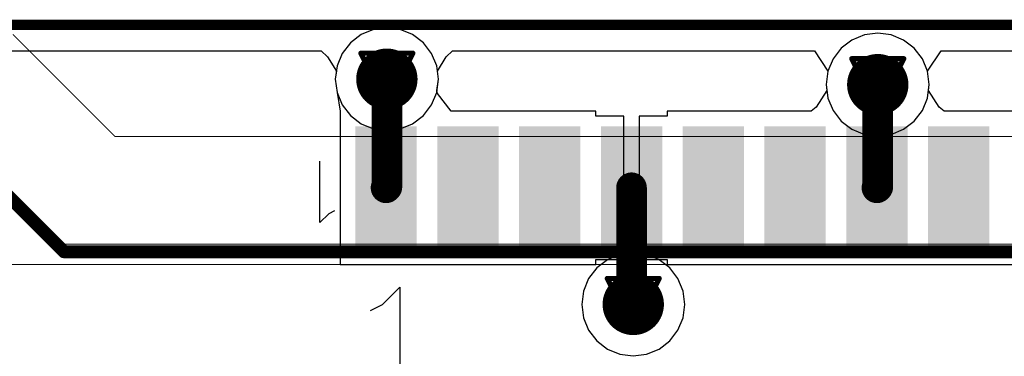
# Model space of a CAD drawing. Header units: millimetres. Extents: x 138 to 555, y 26 to 334.
# Tile 243 of 256: x 165.89 to 175.52, y 237.36 to 240.65. Entities that reach past the tile are written whole.
import ezdxf

# ---------------------------------------------------------------- set-up
doc = ezdxf.new("R2010")
doc.units = ezdxf.units.MM
for name, color, linetype in [('BottomLayer', 5, 'Continuous'), ('DrillDrawing', 1, 'Continuous'), ('Mechanical20', 56, 'Continuous'), ('Mechanical27', 56, 'Continuous'), ('MidLayer1', 16, 'Continuous'), ('MidLayer2', 76, 'Continuous'), ('MidLayer3', 90, 'Continuous'), ('MidLayer4', 156, 'Continuous'), ('MultiLayer', 9, 'Continuous'), ('TopLayer', 1, 'Continuous'), ('TopOverlay', 2, 'Continuous'), ('TopPaste', 8, 'Continuous'), ('TopSolder', 216, 'Continuous'), ('ViaHoleLayer', 16, 'Continuous')]:
    doc.layers.add(name, color=color, linetype=linetype)

# ---------------------------------------------------------------- blocks, each defined once
blk = doc.blocks.new('CON_SAMTEC_ERF8_030_070_L_DV_TR_MOD_B2123A_504')
at = {"layer": 'Mechanical20', "const_width": 0.01}
blk.add_lwpolyline([(3, -15.95), (3, 15.95)], dxfattribs=at)
at = {"layer": 'Mechanical27'}
for p, q in [((2.4757, -12.1036), (2.5042, -12.1607)), ((2.5042, -12.1607), (2.5899, -12.2464)), ((2.5899, -12.2464), (1.9901, -12.2464))]:
    blk.add_line(p, q, dxfattribs=at)
at = {"layer": 'Mechanical27', "const_width": 0.01}
for points in [[(2.8, -14.75), (2.8, 15.75)], [(1.75, -14.25), (1.75, 14.25)], [(0.75, -15.25), (1.75, -14.25)], [(1.8, -15.75), (2.8, -14.75)]]:
    blk.add_lwpolyline(points, dxfattribs=at)
at = {"layer": 'Mechanical27', "const_width": 0.005}
for points in [[(1.7475, -14.25, 1), (1.7525, -14.25, 1)], [(1.7475, -14.25, 1), (1.7525, -14.25, 1)], [(2.7975, -14.75, 1), (2.8025, -14.75, 1)], [(2.7975, -14.75, 1), (2.8025, -14.75, 1)]]:
    blk.add_lwpolyline(points, format="xyb", close=True, dxfattribs=at)
at = {"layer": 'TopLayer'}
for points in [[(1.7, -6.25), (2.8, -6.25), (1.7, -5.75), (2.8, -5.75)], [(1.7, -7.05), (2.8, -7.05), (1.7, -6.55), (2.8, -6.55)], [(1.7, -7.85), (2.8, -7.85), (1.7, -7.35), (2.8, -7.35)], [(1.7, -8.65), (2.8, -8.65), (1.7, -8.15), (2.8, -8.15)], [(1.7, -9.45), (2.8, -9.45), (1.7, -8.95), (2.8, -8.95)], [(1.7, -10.25), (2.8, -10.25), (1.7, -9.75), (2.8, -9.75)], [(1.7, -11.05), (2.8, -11.05), (1.7, -10.55), (2.8, -10.55)], [(1.7, -11.85), (2.8, -11.85), (1.7, -11.35), (2.8, -11.35)]]:
    blk.add_solid(points, dxfattribs=at)
at = {"layer": 'TopOverlay'}
for p, q in [((3.392, -11.6367), (3.2206, -11.4653)), ((3.2206, -11.4653), (4.4203, -11.4653)), ((3.4491, -11.7509), (3.392, -11.6367))]:
    blk.add_line(p, q, dxfattribs=at)
at = {"layer": 'TopOverlay', "const_width": 0.127}
for points in [[(2.875, -12), (2.875, 15.825)], [(2.875, -14.75), (2.875, -12)], [(1.8, -15.825), (2.875, -14.75)]]:
    blk.add_lwpolyline(points, dxfattribs=at)
at = {"layer": 'TopOverlay', "const_width": 0.0635}
for points in [[(2.8433, -12, 1), (2.9068, -12, 1)], [(2.8433, -12, 1), (2.9068, -12, 1)], [(2.8433, -14.75, 1), (2.9068, -14.75, 1)], [(2.8433, -14.75, 1), (2.9068, -14.75, 1)]]:
    blk.add_lwpolyline(points, format="xyb", close=True, dxfattribs=at)
at = {"layer": 'TopPaste'}
for points in [[(1.7, -6.25), (2.8, -6.25), (1.7, -5.75), (2.8, -5.75)], [(1.7, -7.05), (2.8, -7.05), (1.7, -6.55), (2.8, -6.55)], [(1.7, -7.85), (2.8, -7.85), (1.7, -7.35), (2.8, -7.35)], [(1.7, -8.65), (2.8, -8.65), (1.7, -8.15), (2.8, -8.15)], [(1.7, -9.45), (2.8, -9.45), (1.7, -8.95), (2.8, -8.95)], [(1.7, -10.25), (2.8, -10.25), (1.7, -9.75), (2.8, -9.75)], [(1.7, -11.05), (2.8, -11.05), (1.7, -10.55), (2.8, -10.55)], [(1.7, -11.85), (2.8, -11.85), (1.7, -11.35), (2.8, -11.35)]]:
    blk.add_solid(points, dxfattribs=at)
at = {"layer": 'TopSolder'}
for points in [[(1.65, -6.3), (2.85, -6.3), (1.65, -5.7), (2.85, -5.7)], [(1.65, -7.1), (2.85, -7.1), (1.65, -6.5), (2.85, -6.5)], [(1.65, -7.9), (2.85, -7.9), (1.65, -7.3), (2.85, -7.3)], [(1.65, -8.7), (2.85, -8.7), (1.65, -8.1), (2.85, -8.1)], [(1.65, -9.5), (2.85, -9.5), (1.65, -8.9), (2.85, -8.9)], [(1.65, -10.3), (2.85, -10.3), (1.65, -9.7), (2.85, -9.7)], [(1.65, -11.1), (2.85, -11.1), (1.65, -10.5), (2.85, -10.5)], [(1.65, -11.9), (2.85, -11.9), (1.65, -11.3), (2.85, -11.3)]]:
    blk.add_solid(points, dxfattribs=at)

msp = doc.modelspace()

# ---------------------------------------------------------------- linework, layer by layer
at = {"layer": 'BottomLayer'}
for p, q in [((165.6702, 240.3462), (168.8352, 240.3462)), ((168.8352, 240.3462), (168.8982, 240.2871)), ((170.0582, 240.2871), (170.1212, 240.3462)), ((170.1212, 240.3462), (173.6585, 240.3462)), ((173.6585, 240.3462), (173.7912, 240.1463)), ((174.7655, 240.1463), (174.8981, 240.3462)), ((174.8981, 240.3462), (176.8174, 240.3462)), ((168.8982, 240.2871), (168.984, 240.1462)), ((169.9724, 240.1462), (170.0582, 240.2871)), ((168.984, 240.1462), (168.9739, 240.0694)), ((169.9825, 240.0694), (169.9724, 240.1462)), ((173.7912, 240.1463), (173.774, 240.0158)), ((174.7826, 240.0158), (174.7655, 240.1463)), ((168.9739, 240.0694), (168.9911, 239.9389)), ((169.9654, 239.9389), (169.9825, 240.0694)), ((168.9911, 239.9389), (169.0415, 239.8172)), ((169.915, 239.8172), (169.9654, 239.9389)), ((173.774, 240.0158), (173.7912, 239.8853)), ((174.7655, 239.8853), (174.7826, 240.0158)), ((173.7912, 239.8853), (173.8416, 239.7636)), ((174.7151, 239.7636), (174.7655, 239.8853)), ((169.0415, 239.8172), (169.1216, 239.7128)), ((169.8348, 239.7128), (169.915, 239.8172)), ((173.8416, 239.7636), (173.9217, 239.6592)), ((174.6349, 239.6592), (174.7151, 239.7636)), ((169.1216, 239.7128), (169.2261, 239.6327)), ((169.7304, 239.6327), (169.8348, 239.7128)), ((173.9217, 239.6592), (174.0262, 239.579)), ((174.5305, 239.579), (174.6349, 239.6592)), ((169.2261, 239.6327), (169.3477, 239.5823)), ((169.3477, 239.5823), (169.4782, 239.5651)), ((169.4782, 239.5651), (169.6087, 239.5823)), ((169.6087, 239.5823), (169.7304, 239.6327)), ((174.0262, 239.579), (174.1478, 239.5287)), ((174.4088, 239.5287), (174.5305, 239.579)), ((174.1478, 239.5287), (174.2783, 239.5115)), ((174.2783, 239.5115), (174.4088, 239.5287))]:
    msp.add_line(p, q, dxfattribs=at)
at = {"layer": 'BottomLayer', "const_width": 0.1}
msp.add_lwpolyline([(165.6702, 240.6011), (176.923, 240.6011)], dxfattribs=at)
at = {"layer": 'BottomLayer', "const_width": 0.3}
for points in [[(169.3282, 240.0694, 1), (169.6282, 240.0694, 1)], [(174.1283, 240.0158, 1), (174.4283, 240.0158, 1)], [(171.7375, 237.8668, 1), (172.0375, 237.8668, 1)]]:
    msp.add_lwpolyline(points, format="xyb", close=True, dxfattribs=at)
at = {"layer": 'DrillDrawing', "const_width": 0.0508}
for points in [[(169.2242, 240.3234), (169.7322, 240.3234)], [(169.2242, 240.3234), (169.4782, 239.8154)], [(169.4782, 239.8154), (169.7322, 240.3234)], [(169.3258, 240.2218), (169.6306, 240.2218)], [(169.3258, 240.2218), (169.4782, 239.917)], [(169.4782, 239.917), (169.6306, 240.2218)], [(174.0243, 240.2698), (174.5323, 240.2698)], [(174.0243, 240.2698), (174.2783, 239.7618)], [(174.2783, 239.7618), (174.5323, 240.2698)], [(174.1259, 240.1682), (174.4307, 240.1682)], [(174.1259, 240.1682), (174.2783, 239.8634)], [(174.2783, 239.8634), (174.4307, 240.1682)], [(171.6335, 238.1208), (172.1415, 238.1208)], [(171.6335, 238.1208), (171.8875, 237.6128)], [(171.8875, 237.6128), (172.1415, 238.1208)], [(171.7351, 238.0192), (172.0399, 238.0192)], [(171.7351, 238.0192), (171.8875, 237.7144)], [(171.8875, 237.7144), (172.0399, 238.0192)]]:
    msp.add_lwpolyline(points, dxfattribs=at)
at = {"layer": 'DrillDrawing', "const_width": 0.0254}
for points in [[(169.2115, 240.3234, 1), (169.2369, 240.3234, 1)], [(169.2115, 240.3234, 1), (169.2369, 240.3234, 1)], [(169.7195, 240.3234, 1), (169.7449, 240.3234, 1)], [(169.7195, 240.3234, 1), (169.7449, 240.3234, 1)], [(169.3131, 240.2218, 1), (169.3385, 240.2218, 1)], [(169.3131, 240.2218, 1), (169.3385, 240.2218, 1)], [(169.6179, 240.2218, 1), (169.6433, 240.2218, 1)], [(169.6179, 240.2218, 1), (169.6433, 240.2218, 1)], [(174.0116, 240.2698, 1), (174.037, 240.2698, 1)], [(174.0116, 240.2698, 1), (174.037, 240.2698, 1)], [(174.5196, 240.2698, 1), (174.545, 240.2698, 1)], [(174.5196, 240.2698, 1), (174.545, 240.2698, 1)], [(174.1132, 240.1682, 1), (174.1386, 240.1682, 1)], [(174.1132, 240.1682, 1), (174.1386, 240.1682, 1)], [(174.418, 240.1682, 1), (174.4434, 240.1682, 1)], [(174.418, 240.1682, 1), (174.4434, 240.1682, 1)], [(169.4655, 239.917, 1), (169.4909, 239.917, 1)], [(169.4655, 239.917, 1), (169.4909, 239.917, 1)], [(169.4655, 239.8154, 1), (169.4909, 239.8154, 1)], [(169.4655, 239.8154, 1), (169.4909, 239.8154, 1)], [(174.2656, 239.8634, 1), (174.291, 239.8634, 1)], [(174.2656, 239.8634, 1), (174.291, 239.8634, 1)], [(174.2656, 239.7618, 1), (174.291, 239.7618, 1)], [(174.2656, 239.7618, 1), (174.291, 239.7618, 1)], [(171.6208, 238.1208, 1), (171.6462, 238.1208, 1)], [(171.6208, 238.1208, 1), (171.6462, 238.1208, 1)], [(172.1288, 238.1208, 1), (172.1542, 238.1208, 1)], [(172.1288, 238.1208, 1), (172.1542, 238.1208, 1)], [(171.7224, 238.0192, 1), (171.7478, 238.0192, 1)], [(171.7224, 238.0192, 1), (171.7478, 238.0192, 1)], [(172.0272, 238.0192, 1), (172.0526, 238.0192, 1)], [(172.0272, 238.0192, 1), (172.0526, 238.0192, 1)], [(171.8748, 237.7144, 1), (171.9002, 237.7144, 1)], [(171.8748, 237.7144, 1), (171.9002, 237.7144, 1)], [(171.8748, 237.6128, 1), (171.9002, 237.6128, 1)], [(171.8748, 237.6128, 1), (171.9002, 237.6128, 1)]]:
    msp.add_lwpolyline(points, format="xyb", close=True, dxfattribs=at)
at = {"layer": 'MidLayer1', "const_width": 0.3}
for points in [[(169.3282, 240.0694, 1), (169.6282, 240.0694, 1)], [(174.1283, 240.0158, 1), (174.4283, 240.0158, 1)], [(171.7375, 237.8668, 1), (172.0375, 237.8668, 1)]]:
    msp.add_lwpolyline(points, format="xyb", close=True, dxfattribs=at)
at = {"layer": 'MidLayer2'}
for p, q in [((169.3477, 240.5565), (169.2261, 240.5061)), ((169.4782, 240.5737), (169.3477, 240.5565)), ((169.6087, 240.5565), (169.4782, 240.5737)), ((169.7304, 240.5061), (169.6087, 240.5565)), ((174.2783, 240.5201), (174.1478, 240.5029)), ((174.4088, 240.5029), (174.2783, 240.5201)), ((169.1216, 240.426), (169.0415, 240.3216)), ((169.2261, 240.5061), (169.1216, 240.426)), ((169.8348, 240.426), (169.7304, 240.5061)), ((169.915, 240.3216), (169.8348, 240.426)), ((174.0262, 240.4525), (173.9217, 240.3724)), ((174.1478, 240.5029), (174.0262, 240.4525)), ((174.5305, 240.4525), (174.4088, 240.5029)), ((174.6349, 240.3724), (174.5305, 240.4525)), ((169.0415, 240.3216), (168.9911, 240.1999)), ((169.9654, 240.1999), (169.915, 240.3216)), ((173.9217, 240.3724), (173.8416, 240.268)), ((174.7151, 240.268), (174.6349, 240.3724)), ((173.8416, 240.268), (173.7912, 240.1463)), ((174.7655, 240.1463), (174.7151, 240.268)), ((168.9911, 240.1999), (168.9739, 240.0694)), ((169.9825, 240.0694), (169.9654, 240.1999)), ((173.7912, 240.1463), (173.774, 240.0158)), ((174.7826, 240.0158), (174.7655, 240.1463)), ((168.9739, 240.0694), (168.9911, 239.9389)), ((169.9654, 239.9389), (169.9825, 240.0694)), ((168.9911, 239.9389), (169.0415, 239.8172)), ((169.915, 239.8172), (169.9654, 239.9389)), ((173.774, 240.0158), (173.7912, 239.8853)), ((174.7655, 239.8853), (174.7826, 240.0158)), ((173.7912, 239.8853), (173.8416, 239.7636)), ((174.7151, 239.7636), (174.7655, 239.8853)), ((169.0415, 239.8172), (169.1216, 239.7128)), ((169.8348, 239.7128), (169.915, 239.8172)), ((173.8416, 239.7636), (173.9217, 239.6592)), ((174.6349, 239.6592), (174.7151, 239.7636)), ((169.1216, 239.7128), (169.2261, 239.6327)), ((169.7304, 239.6327), (169.8348, 239.7128)), ((173.9217, 239.6592), (174.0262, 239.579)), ((174.5305, 239.579), (174.6349, 239.6592)), ((169.2261, 239.6327), (169.3477, 239.5823)), ((169.3477, 239.5823), (169.4782, 239.5651)), ((169.4782, 239.5651), (169.6087, 239.5823)), ((169.6087, 239.5823), (169.7304, 239.6327)), ((174.0262, 239.579), (174.1478, 239.5287)), ((174.4088, 239.5287), (174.5305, 239.579)), ((174.1478, 239.5287), (174.2783, 239.5115)), ((174.2783, 239.5115), (174.4088, 239.5287))]:
    msp.add_line(p, q, dxfattribs=at)
at = {"layer": 'MidLayer2', "const_width": 0.3}
for points in [[(169.3282, 240.0694, 1), (169.6282, 240.0694, 1)], [(174.1283, 240.0158, 1), (174.4283, 240.0158, 1)], [(171.7375, 237.8668, 1), (172.0375, 237.8668, 1)]]:
    msp.add_lwpolyline(points, format="xyb", close=True, dxfattribs=at)
at = {"layer": 'MidLayer3'}
for p, q in [((169.3477, 240.5565), (169.2261, 240.5061)), ((169.4782, 240.5737), (169.3477, 240.5565)), ((169.6087, 240.5565), (169.4782, 240.5737)), ((169.7304, 240.5061), (169.6087, 240.5565)), ((174.2783, 240.5201), (174.1478, 240.5029)), ((174.4088, 240.5029), (174.2783, 240.5201)), ((169.1216, 240.426), (169.0415, 240.3216)), ((169.2261, 240.5061), (169.1216, 240.426)), ((169.8348, 240.426), (169.7304, 240.5061)), ((169.915, 240.3216), (169.8348, 240.426)), ((174.0262, 240.4525), (173.9217, 240.3724)), ((174.1478, 240.5029), (174.0262, 240.4525)), ((174.5305, 240.4525), (174.4088, 240.5029)), ((174.6349, 240.3724), (174.5305, 240.4525)), ((169.0415, 240.3216), (168.9911, 240.1999)), ((169.9654, 240.1999), (169.915, 240.3216)), ((173.9217, 240.3724), (173.8416, 240.268)), ((174.7151, 240.268), (174.6349, 240.3724)), ((173.8416, 240.268), (173.7912, 240.1463)), ((174.7655, 240.1463), (174.7151, 240.268)), ((168.9911, 240.1999), (168.9739, 240.0694)), ((169.9825, 240.0694), (169.9654, 240.1999)), ((173.7912, 240.1463), (173.774, 240.0158)), ((174.7826, 240.0158), (174.7655, 240.1463)), ((168.9739, 240.0694), (168.9911, 239.9389)), ((169.9654, 239.9389), (169.9825, 240.0694)), ((168.9911, 239.9389), (169.0415, 239.8172)), ((169.915, 239.8172), (169.9654, 239.9389)), ((173.774, 240.0158), (173.7912, 239.8853)), ((174.7655, 239.8853), (174.7826, 240.0158)), ((173.7912, 239.8853), (173.8416, 239.7636)), ((174.7151, 239.7636), (174.7655, 239.8853)), ((169.0415, 239.8172), (169.1216, 239.7128)), ((169.8348, 239.7128), (169.915, 239.8172)), ((173.8416, 239.7636), (173.9217, 239.6592)), ((174.6349, 239.6592), (174.7151, 239.7636)), ((169.1216, 239.7128), (169.2261, 239.6327)), ((169.7304, 239.6327), (169.8348, 239.7128)), ((173.9217, 239.6592), (174.0262, 239.579)), ((174.5305, 239.579), (174.6349, 239.6592)), ((169.2261, 239.6327), (169.3477, 239.5823)), ((169.3477, 239.5823), (169.4782, 239.5651)), ((169.4782, 239.5651), (169.6087, 239.5823)), ((169.6087, 239.5823), (169.7304, 239.6327)), ((174.0262, 239.579), (174.1478, 239.5287)), ((174.4088, 239.5287), (174.5305, 239.579)), ((174.1478, 239.5287), (174.2783, 239.5115)), ((174.2783, 239.5115), (174.4088, 239.5287))]:
    msp.add_line(p, q, dxfattribs=at)
at = {"layer": 'MidLayer3', "const_width": 0.3}
for points in [[(169.3282, 240.0694, 1), (169.6282, 240.0694, 1)], [(174.1283, 240.0158, 1), (174.4283, 240.0158, 1)], [(171.7375, 237.8668, 1), (172.0375, 237.8668, 1)]]:
    msp.add_lwpolyline(points, format="xyb", close=True, dxfattribs=at)
at = {"layer": 'MidLayer4'}
for p, q in [((171.6353, 238.3036), (171.5309, 238.2234)), ((171.757, 238.3539), (171.6353, 238.3036)), ((171.8875, 238.3711), (171.757, 238.3539)), ((172.018, 238.3539), (171.8875, 238.3711)), ((172.1396, 238.3036), (172.018, 238.3539)), ((172.2441, 238.2234), (172.1396, 238.3036)), ((171.5309, 238.2234), (171.4507, 238.119)), ((172.3242, 238.119), (172.2441, 238.2234)), ((171.4507, 238.119), (171.4004, 237.9973)), ((172.3746, 237.9973), (172.3242, 238.119)), ((171.4004, 237.9973), (171.3832, 237.8668)), ((172.3918, 237.8668), (172.3746, 237.9973)), ((171.3832, 237.8668), (171.4004, 237.7363)), ((172.3746, 237.7363), (172.3918, 237.8668)), ((171.4004, 237.7363), (171.4507, 237.6147)), ((172.3242, 237.6147), (172.3746, 237.7363)), ((171.4507, 237.6147), (171.5309, 237.5102)), ((172.2441, 237.5102), (172.3242, 237.6147)), ((171.5309, 237.5102), (171.6353, 237.4301)), ((171.6353, 237.4301), (171.757, 237.3797)), ((172.018, 237.3797), (172.1396, 237.4301)), ((172.1396, 237.4301), (172.2441, 237.5102)), ((171.757, 237.3797), (171.8875, 237.3625)), ((171.8875, 237.3625), (172.018, 237.3797))]:
    msp.add_line(p, q, dxfattribs=at)
at = {"layer": 'MidLayer4', "const_width": 0.3}
for points in [[(169.3282, 240.0694, 1), (169.6282, 240.0694, 1)], [(174.1283, 240.0158, 1), (174.4283, 240.0158, 1)], [(171.7375, 237.8668, 1), (172.0375, 237.8668, 1)]]:
    msp.add_lwpolyline(points, format="xyb", close=True, dxfattribs=at)
at = {"layer": 'MultiLayer', "const_width": 0.3}
for points in [[(169.3282, 240.0694, 1), (169.6282, 240.0694, 1)], [(174.1283, 240.0158, 1), (174.4283, 240.0158, 1)], [(171.7375, 237.8668, 1), (172.0375, 237.8668, 1)]]:
    msp.add_lwpolyline(points, format="xyb", close=True, dxfattribs=at)
at = {"layer": 'TopLayer'}
for p, q in [((169.3477, 240.5565), (169.2261, 240.5061)), ((169.4782, 240.5737), (169.3477, 240.5565)), ((169.6087, 240.5565), (169.4782, 240.5737)), ((169.7304, 240.5061), (169.6087, 240.5565)), ((174.2783, 240.5201), (174.1478, 240.5029)), ((174.4088, 240.5029), (174.2783, 240.5201)), ((169.1216, 240.426), (169.0415, 240.3216)), ((169.2261, 240.5061), (169.1216, 240.426)), ((169.8348, 240.426), (169.7304, 240.5061)), ((169.915, 240.3216), (169.8348, 240.426)), ((174.0262, 240.4525), (173.9217, 240.3724)), ((174.1478, 240.5029), (174.0262, 240.4525)), ((174.5305, 240.4525), (174.4088, 240.5029)), ((174.6349, 240.3724), (174.5305, 240.4525)), ((169.0415, 240.3216), (168.9911, 240.1999)), ((169.9654, 240.1999), (169.915, 240.3216)), ((173.9217, 240.3724), (173.8416, 240.268)), ((174.7151, 240.268), (174.6349, 240.3724)), ((173.8416, 240.268), (173.7912, 240.1463)), ((174.7655, 240.1463), (174.7151, 240.268)), ((168.9911, 240.1999), (168.9739, 240.0694)), ((169.9825, 240.0694), (169.9654, 240.1999)), ((173.7912, 240.1463), (173.774, 240.0158)), ((174.7826, 240.0158), (174.7655, 240.1463)), ((168.9739, 240.0694), (168.9911, 239.9389)), ((169.9678, 239.9574), (169.9825, 240.0694)), ((168.9911, 239.9389), (169.0205, 239.7574)), ((169.9725, 239.9297), (169.9678, 239.9574)), ((173.7817, 239.9574), (173.6765, 239.7955)), ((173.774, 240.0158), (173.7817, 239.9574)), ((174.7749, 239.9574), (174.7826, 240.0158)), ((174.8802, 239.7955), (174.7749, 239.9574)), ((170.1067, 239.7574), (169.9725, 239.9297)), ((169.0205, 239.7574), (169.0205, 239.7574)), ((169.0205, 239.7574), (169.0205, 239.7574)), ((169.0205, 239.7574), (169.0205, 238.2574)), ((171.5205, 239.7574), (170.1067, 239.7574)), ((171.5205, 239.7074), (171.5205, 239.7574)), ((173.6277, 239.7574), (172.2205, 239.7574)), ((172.2205, 239.7574), (172.2205, 239.7074)), ((173.6765, 239.7955), (173.6277, 239.7574)), ((174.929, 239.7574), (174.8802, 239.7955)), ((176.3205, 239.7574), (174.929, 239.7574)), ((171.7955, 239.7074), (171.5205, 239.7074)), ((171.7955, 239.0074), (171.7955, 239.7074)), ((172.2205, 239.7074), (171.9455, 239.7074)), ((171.9455, 239.7074), (171.9455, 239.0074)), ((171.7955, 238.3074), (171.7955, 239.0074)), ((171.9455, 239.0074), (171.9455, 238.3074)), ((171.5205, 238.2574), (171.5205, 238.3074)), ((171.5205, 238.3074), (171.7955, 238.3074)), ((171.9455, 238.3074), (172.2205, 238.3074)), ((172.2205, 238.3074), (172.2205, 238.2574)), ((169.0205, 238.2574), (171.5205, 238.2574)), ((172.2205, 238.2574), (176.3205, 238.2574))]:
    msp.add_line(p, q, dxfattribs=at)
for points, const_width in [([(169.3282, 240.0694, 1), (169.6282, 240.0694, 1)], 0.3), ([(174.1283, 240.0158, 1), (174.4283, 240.0158, 1)], 0.3), ([(169.4032, 240.0694, 1), (169.5532, 240.0694, 1)], 0.15), ([(174.2033, 240.0158, 1), (174.3533, 240.0158, 1)], 0.15), ([(169.4032, 239.0152, 1), (169.5532, 239.0152, 1)], 0.15), ([(169.4032, 239.0152, 1), (169.5532, 239.0152, 1)], 0.15), ([(174.2033, 239.0153, 1), (174.3533, 239.0153, 1)], 0.15), ([(174.2033, 239.0153, 1), (174.3533, 239.0153, 1)], 0.15), ([(169.3954, 239.0074, 1), (169.5454, 239.0074, 1)], 0.15), ([(171.7954, 239.0074, 1), (171.9454, 239.0074, 1)], 0.15), ([(174.1954, 239.0074, 1), (174.3454, 239.0074, 1)], 0.15), ([(171.7375, 237.8668, 1), (172.0375, 237.8668, 1)], 0.3), ([(171.7954, 237.8839, 1), (171.9454, 237.8839, 1)], 0.15), ([(171.7954, 237.8839, 1), (171.9454, 237.8839, 1)], 0.15), ([(171.8125, 237.8668, 1), (171.9625, 237.8668, 1)], 0.15)]:
    msp.add_lwpolyline(points, format="xyb", close=True, dxfattribs=dict(at, const_width=const_width))
at = {"layer": 'TopLayer', "const_width": 0.3}
for points in [[(169.4782, 239.0152), (169.4782, 240.0694)], [(174.2783, 239.0153), (174.2783, 240.0158)], [(169.4704, 239.0074), (169.4782, 239.0152)], [(174.2704, 239.0074), (174.2783, 239.0153)], [(171.8704, 237.8839), (171.8704, 239.0074)], [(171.8704, 237.8839), (171.8875, 237.8668)]]:
    msp.add_lwpolyline(points, dxfattribs=at)
at = {"layer": 'ViaHoleLayer', "const_width": 0.15}
for points in [[(169.4032, 240.0694, 1), (169.5532, 240.0694, 1)], [(174.2033, 240.0158, 1), (174.3533, 240.0158, 1)], [(171.8125, 237.8668, 1), (171.9625, 237.8668, 1)]]:
    msp.add_lwpolyline(points, format="xyb", close=True, dxfattribs=at)

# ---------------------------------------------------------------- block references
at = {"rotation": 270}
msp.add_blockref('CON_SAMTEC_ERF8_030_070_L_DV_TR_MOD_B2123A_504', (181.0705, 241.2574), dxfattribs=at)

doc.saveas('drawing.dxf')
